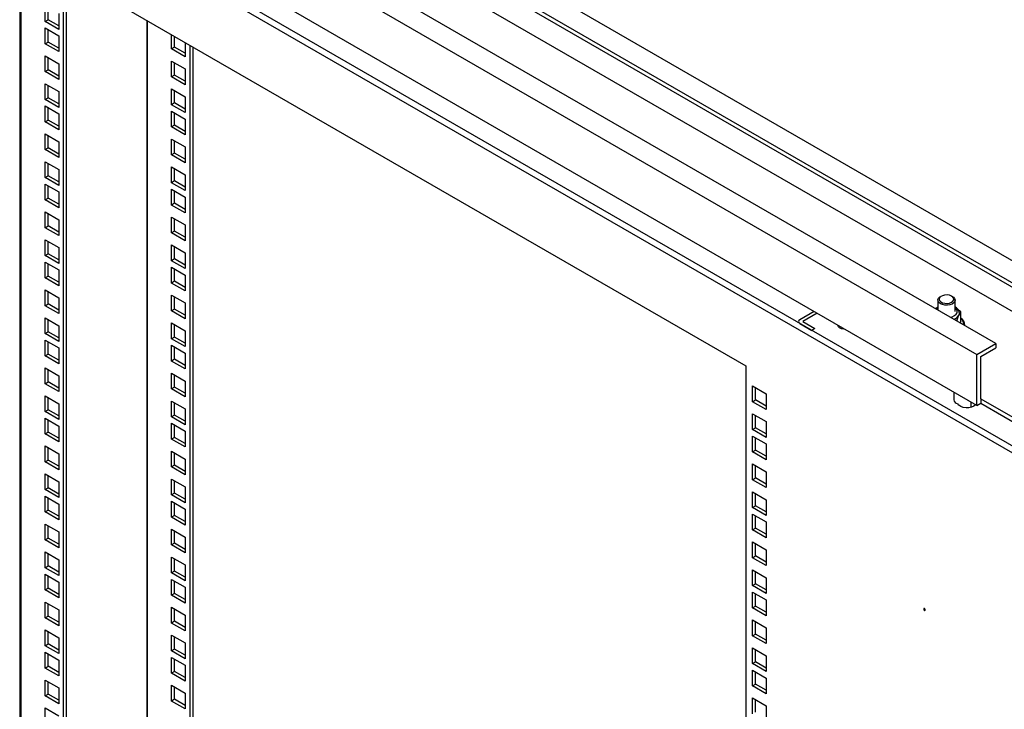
# Model space of a CAD drawing. Header units: millimetres. Extents: x 0 to 3912, y 0 to 3023.
# Tile 16 of 18: x 3198 to 3655, y 2378 to 2699. Entities that reach past the tile are written whole.
import ezdxf

# ---------------------------------------------------------------- set-up
doc = ezdxf.new("R2010")
doc.units = ezdxf.units.MM
doc.header["$LTSCALE"] = 14

msp = doc.modelspace()

# ---------------------------------------------------------------- linework, layer by layer
for p, q in [((3688.71, 2569.71), (3255.26, 2819.94)), ((3246.42, 2814.84), (3679.88, 2564.61)), ((3246.42, 2812.8), (3679.88, 2562.57)), ((3651.59, 2548.28), (3218.13, 2798.51)), ((3686.95, 2547.05), (3253.49, 2797.28)), ((3209.29, 2793.4), (3642.75, 2543.18)), ((3642.75, 2519.5), (3209.29, 2769.73)), ((3199.75, 2765.85), (3660.78, 2499.7)), ((3197.75, 2764.21), (3197.75, 1409.57)), ((3659.37, 2497.25), (3198.33, 2763.4)), ((3198.33, 2763.4), (3198.33, 1408.76)), ((3218.13, 2720.94), (3535.27, 2537.86)), ((3218.13, 1428.36), (3218.13, 2720.94)), ((3219.55, 1429.17), (3219.55, 2720.12)), ((3209.65, 2698.08), (3209.65, 2705.42)), ((3211.06, 2698.89), (3211.06, 2704.61)), ((3216.01, 2701.75), (3216.01, 2694.4)), ((3209.65, 2698.08), (3211.06, 2698.89)), ((3216.01, 2694.4), (3209.65, 2698.08)), ((3216.01, 2696.03), (3211.06, 2698.89)), ((3257.02, 2698.49), (3257.02, 1461.21)), ((3257.02, 1461.21), (3257.02, 2698.49)), ((3209.65, 2695.05), (3216.01, 2691.38)), ((3209.65, 2687.71), (3209.65, 2695.05)), ((3211.06, 2688.52), (3211.06, 2694.24)), ((3268.34, 2685.29), (3268.34, 2691.96)), ((3209.65, 2687.71), (3211.06, 2688.52)), ((3216.01, 2684.03), (3209.65, 2687.71)), ((3216.01, 2685.66), (3211.06, 2688.52)), ((3216.01, 2691.38), (3216.01, 2684.03)), ((3269.75, 2686.11), (3269.75, 2691.14)), ((3274.7, 2688.28), (3274.7, 2681.62)), ((3276.82, 2687.06), (3276.82, 1450.46)), ((3269.75, 2686.11), (3268.34, 2685.29)), ((3274.7, 2681.62), (3268.34, 2685.29)), ((3274.7, 2683.25), (3269.75, 2686.11)), ((3278.24, 2686.24), (3278.24, 1449.64)), ((3209.65, 2682.09), (3216.01, 2678.42)), ((3209.65, 2674.74), (3209.65, 2682.09)), ((3211.06, 2675.56), (3211.06, 2681.28)), ((3216.01, 2678.42), (3216.01, 2671.07)), ((3268.34, 2679.68), (3274.7, 2676)), ((3268.34, 2672.33), (3268.34, 2679.68)), ((3269.75, 2673.14), (3269.75, 2678.86)), ((3209.65, 2674.74), (3211.06, 2675.56)), ((3216.01, 2671.07), (3209.65, 2674.74)), ((3216.01, 2672.7), (3211.06, 2675.56)), ((3269.75, 2673.14), (3268.34, 2672.33)), ((3274.7, 2670.29), (3269.75, 2673.14)), ((3274.7, 2676), (3274.7, 2668.65)), ((3209.65, 2661.78), (3209.65, 2669.13)), ((3209.65, 2669.13), (3216.01, 2665.46)), ((3274.7, 2668.65), (3268.34, 2672.33)), ((3211.06, 2662.6), (3211.06, 2668.31)), ((3216.01, 2665.46), (3216.01, 2658.11)), ((3268.34, 2666.71), (3274.7, 2663.04)), ((3268.34, 2659.37), (3268.34, 2666.71)), ((3269.75, 2660.18), (3269.75, 2665.9)), ((3209.65, 2661.78), (3211.06, 2662.6)), ((3216.01, 2658.11), (3209.65, 2661.78)), ((3216.01, 2659.74), (3211.06, 2662.6)), ((3269.75, 2660.18), (3268.34, 2659.37)), ((3274.7, 2657.32), (3269.75, 2660.18)), ((3274.7, 2663.04), (3274.7, 2655.69)), ((3209.65, 2651.41), (3209.65, 2658.76)), ((3209.65, 2658.76), (3216.01, 2655.09)), ((3211.06, 2652.23), (3211.06, 2657.94)), ((3216.01, 2655.09), (3216.01, 2647.74)), ((3274.7, 2655.69), (3268.34, 2659.37)), ((3268.34, 2656.34), (3274.7, 2652.67)), ((3268.34, 2649), (3268.34, 2656.34)), ((3269.75, 2649.81), (3269.75, 2655.53)), ((3209.65, 2651.41), (3211.06, 2652.23)), ((3216.01, 2647.74), (3209.65, 2651.41)), ((3216.01, 2649.37), (3211.06, 2652.23)), ((3274.7, 2652.67), (3274.7, 2645.32)), ((3209.65, 2645.8), (3216.01, 2642.12)), ((3209.65, 2638.45), (3209.65, 2645.8)), ((3269.75, 2649.81), (3268.34, 2649)), ((3274.7, 2645.32), (3268.34, 2649)), ((3274.7, 2646.95), (3269.75, 2649.81)), ((3211.06, 2639.26), (3211.06, 2644.98)), ((3216.01, 2642.12), (3216.01, 2634.77)), ((3268.34, 2643.38), (3274.7, 2639.71)), ((3268.34, 2636.03), (3268.34, 2643.38)), ((3269.75, 2636.85), (3269.75, 2642.57)), ((3209.65, 2638.45), (3211.06, 2639.26)), ((3216.01, 2634.77), (3209.65, 2638.45)), ((3216.01, 2636.41), (3211.06, 2639.26)), ((3269.75, 2636.85), (3268.34, 2636.03)), ((3274.7, 2633.99), (3269.75, 2636.85)), ((3274.7, 2639.71), (3274.7, 2632.36)), ((3209.65, 2632.83), (3216.01, 2629.16)), ((3209.65, 2625.48), (3209.65, 2632.83)), ((3211.06, 2626.3), (3211.06, 2632.02)), ((3274.7, 2632.36), (3268.34, 2636.03)), ((3216.01, 2629.16), (3216.01, 2621.81)), ((3268.34, 2630.42), (3274.7, 2626.75)), ((3268.34, 2623.07), (3268.34, 2630.42)), ((3269.75, 2623.89), (3269.75, 2629.6)), ((3209.65, 2625.48), (3211.06, 2626.3)), ((3216.01, 2621.81), (3209.65, 2625.48)), ((3216.01, 2623.44), (3211.06, 2626.3)), ((3269.75, 2623.89), (3268.34, 2623.07)), ((3274.7, 2619.4), (3268.34, 2623.07)), ((3274.7, 2621.03), (3269.75, 2623.89)), ((3274.7, 2626.75), (3274.7, 2619.4)), ((3209.65, 2622.46), (3216.01, 2618.79)), ((3209.65, 2615.11), (3209.65, 2622.46)), ((3211.06, 2615.93), (3211.06, 2621.65)), ((3216.01, 2618.79), (3216.01, 2611.44)), ((3268.34, 2620.05), (3274.7, 2616.38)), ((3268.34, 2612.7), (3268.34, 2620.05)), ((3269.75, 2613.52), (3269.75, 2619.23)), ((3209.65, 2615.11), (3211.06, 2615.93)), ((3216.01, 2611.44), (3209.65, 2615.11)), ((3216.01, 2613.07), (3211.06, 2615.93)), ((3274.7, 2616.38), (3274.7, 2609.03)), ((3209.65, 2609.5), (3216.01, 2605.83)), ((3209.65, 2602.15), (3209.65, 2609.5)), ((3269.75, 2613.52), (3268.34, 2612.7)), ((3274.7, 2609.03), (3268.34, 2612.7)), ((3274.7, 2610.66), (3269.75, 2613.52)), ((3211.06, 2602.97), (3211.06, 2608.68)), ((3216.01, 2605.83), (3216.01, 2598.48)), ((3268.34, 2607.09), (3274.7, 2603.41)), ((3268.34, 2599.74), (3268.34, 2607.09)), ((3269.75, 2600.55), (3269.75, 2606.27)), ((3209.65, 2602.15), (3211.06, 2602.97)), ((3216.01, 2598.48), (3209.65, 2602.15)), ((3216.01, 2600.11), (3211.06, 2602.97)), ((3269.75, 2600.55), (3268.34, 2599.74)), ((3274.7, 2597.7), (3269.75, 2600.55)), ((3274.7, 2603.41), (3274.7, 2596.06)), ((3209.65, 2589.19), (3209.65, 2596.54)), ((3209.65, 2596.54), (3216.01, 2592.86)), ((3211.06, 2590.01), (3211.06, 2595.72)), ((3274.7, 2596.06), (3268.34, 2599.74)), ((3216.01, 2592.86), (3216.01, 2585.52)), ((3268.34, 2594.12), (3274.7, 2590.45)), ((3268.34, 2586.78), (3268.34, 2594.12)), ((3269.75, 2587.59), (3269.75, 2593.31)), ((3209.65, 2589.19), (3211.06, 2590.01)), ((3216.01, 2585.52), (3209.65, 2589.19)), ((3209.65, 2586.17), (3216.01, 2582.49)), ((3209.65, 2578.82), (3209.65, 2586.17)), ((3216.01, 2587.15), (3211.06, 2590.01)), ((3269.75, 2587.59), (3268.34, 2586.78)), ((3274.7, 2583.1), (3268.34, 2586.78)), ((3274.7, 2584.73), (3269.75, 2587.59)), ((3274.7, 2590.45), (3274.7, 2583.1)), ((3211.06, 2579.64), (3211.06, 2585.35)), ((3216.01, 2582.49), (3216.01, 2575.15)), ((3268.34, 2583.75), (3274.7, 2580.08)), ((3268.34, 2576.41), (3268.34, 2583.75)), ((3269.75, 2577.22), (3269.75, 2582.94)), ((3209.65, 2578.82), (3211.06, 2579.64)), ((3216.01, 2575.15), (3209.65, 2578.82)), ((3216.01, 2576.78), (3211.06, 2579.64)), ((3269.75, 2577.22), (3268.34, 2576.41)), ((3274.7, 2574.36), (3269.75, 2577.22)), ((3274.7, 2580.08), (3274.7, 2572.73)), ((3209.65, 2565.86), (3209.65, 2573.21)), ((3209.65, 2573.21), (3216.01, 2569.53)), ((3274.7, 2572.73), (3268.34, 2576.41)), ((3211.06, 2566.67), (3211.06, 2572.39)), ((3216.01, 2569.53), (3216.01, 2562.18)), ((3268.34, 2570.79), (3274.7, 2567.12)), ((3268.34, 2563.44), (3268.34, 2570.79)), ((3269.75, 2564.26), (3269.75, 2569.98)), ((3624.61, 2568.4), (3624.61, 2563.85)), ((3626.2, 2570.28), (3625.78, 2570.03)), ((3631.44, 2570.03), (3631.01, 2570.28)), ((3632.61, 2563.18), (3632.61, 2568.4)), ((3209.65, 2565.86), (3211.06, 2566.67)), ((3216.01, 2562.18), (3209.65, 2565.86)), ((3216.01, 2563.82), (3211.06, 2566.67)), ((3269.75, 2564.26), (3268.34, 2563.44)), ((3274.7, 2559.77), (3268.34, 2563.44)), ((3274.7, 2561.4), (3269.75, 2564.26)), ((3274.7, 2567.12), (3274.7, 2559.77)), ((3623.71, 2564.75), (3623.54, 2564.47)), ((3635.3, 2562.96), (3634.2, 2563.79)), ((3209.65, 2552.89), (3209.65, 2560.24)), ((3209.65, 2560.24), (3216.01, 2556.57)), ((3211.06, 2553.71), (3211.06, 2559.43)), ((3567.09, 2563.17), (3560.37, 2559.3)), ((3568.5, 2562.36), (3561.79, 2558.48)), ((3632.85, 2559.1), (3633.51, 2559.12)), ((3633.51, 2558.71), (3633.51, 2559.12)), ((3635.3, 2558.5), (3635.3, 2562.96)), ((3216.01, 2556.57), (3216.01, 2549.22)), ((3268.34, 2557.83), (3274.7, 2554.16)), ((3268.34, 2550.48), (3268.34, 2557.83)), ((3269.75, 2551.3), (3269.75, 2557.01)), ((3274.7, 2554.16), (3274.7, 2546.81)), ((3560.37, 2557.66), (3566.03, 2554.4)), ((3561.79, 2558.48), (3567.44, 2555.21)), ((3567.44, 2555.21), (3566.03, 2554.4)), ((3635.3, 2558.5), (3635, 2557.85)), ((3637.11, 2556.64), (3637.11, 2557.05)), ((3209.65, 2552.89), (3211.06, 2553.71)), ((3216.01, 2549.22), (3209.65, 2552.89)), ((3209.65, 2542.52), (3209.65, 2549.87)), ((3209.65, 2549.87), (3216.01, 2546.2)), ((3216.01, 2550.85), (3211.06, 2553.71)), ((3269.75, 2551.3), (3268.34, 2550.48)), ((3274.7, 2546.81), (3268.34, 2550.48)), ((3274.7, 2548.44), (3269.75, 2551.3)), ((3211.06, 2543.34), (3211.06, 2549.06)), ((3216.01, 2546.2), (3216.01, 2538.85)), ((3268.34, 2547.46), (3274.7, 2543.79)), ((3268.34, 2540.11), (3268.34, 2547.46)), ((3269.75, 2540.93), (3269.75, 2546.64)), ((3642.75, 2543.18), (3651.59, 2548.28)), ((3644.52, 2542.16), (3651.59, 2546.24)), ((3651.59, 2548.28), (3651.59, 2546.24)), ((3209.65, 2542.52), (3211.06, 2543.34)), ((3216.01, 2538.85), (3209.65, 2542.52)), ((3216.01, 2540.48), (3211.06, 2543.34)), ((3269.75, 2540.93), (3268.34, 2540.11)), ((3274.7, 2538.07), (3269.75, 2540.93)), ((3274.7, 2543.79), (3274.7, 2536.44)), ((3642.75, 2519.5), (3642.75, 2543.18)), ((3644.52, 2522.56), (3644.52, 2542.16)), ((3209.65, 2529.56), (3209.65, 2536.91)), ((3209.65, 2536.91), (3216.01, 2533.24)), ((3211.06, 2530.38), (3211.06, 2536.09)), ((3274.7, 2536.44), (3268.34, 2540.11)), ((3535.27, 2537.86), (3535.27, 1245.28)), ((3216.01, 2533.24), (3216.01, 2525.89)), ((3268.34, 2534.5), (3274.7, 2530.82)), ((3268.34, 2527.15), (3268.34, 2534.5)), ((3269.75, 2527.96), (3269.75, 2533.68)), ((3209.65, 2529.56), (3211.06, 2530.38)), ((3216.01, 2525.89), (3209.65, 2529.56)), ((3216.01, 2527.52), (3211.06, 2530.38)), ((3269.75, 2527.96), (3268.34, 2527.15)), ((3274.7, 2523.47), (3268.34, 2527.15)), ((3274.7, 2525.11), (3269.75, 2527.96)), ((3274.7, 2530.82), (3274.7, 2523.47)), ((3538.45, 2528.57), (3544.82, 2524.9)), ((3538.45, 2521.22), (3538.45, 2528.57)), ((3539.87, 2522.04), (3539.87, 2527.76)), ((3209.65, 2516.6), (3209.65, 2523.95)), ((3209.65, 2523.95), (3216.01, 2520.27)), ((3211.06, 2517.42), (3211.06, 2523.13)), ((3544.82, 2524.9), (3544.82, 2517.55)), ((3632.03, 2525.68), (3632.03, 2522.15)), ((3644.52, 2522.56), (3669.27, 2508.27)), ((3644.52, 2522.56), (3644.52, 2522.56)), ((3644.52, 2522.56), (3644.52, 2520.52)), ((3216.01, 2520.27), (3216.01, 2512.93)), ((3268.34, 2521.53), (3274.7, 2517.86)), ((3268.34, 2514.18), (3268.34, 2521.53)), ((3269.75, 2515), (3269.75, 2520.72)), ((3274.7, 2517.86), (3274.7, 2510.51)), ((3538.45, 2521.22), (3539.87, 2522.04)), ((3544.82, 2517.55), (3538.45, 2521.22)), ((3544.82, 2519.18), (3539.87, 2522.04)), ((3640.03, 2518.56), (3640.03, 2521.06)), ((3642.75, 2519.5), (3644.52, 2520.52)), ((3644.52, 2520.52), (3669.27, 2506.23)), ((3209.65, 2516.6), (3211.06, 2517.42)), ((3216.01, 2512.93), (3209.65, 2516.6)), ((3209.65, 2506.23), (3209.65, 2513.58)), ((3209.65, 2513.58), (3216.01, 2509.9)), ((3216.01, 2514.56), (3211.06, 2517.42)), ((3269.75, 2515), (3268.34, 2514.18)), ((3274.7, 2510.51), (3268.34, 2514.18)), ((3274.7, 2512.14), (3269.75, 2515)), ((3538.45, 2515.61), (3544.82, 2511.94)), ((3538.45, 2508.26), (3538.45, 2515.61)), ((3539.87, 2509.08), (3539.87, 2514.79)), ((3211.06, 2507.05), (3211.06, 2512.76)), ((3216.01, 2509.9), (3216.01, 2502.56)), ((3268.34, 2511.16), (3274.7, 2507.49)), ((3268.34, 2503.81), (3268.34, 2511.16)), ((3269.75, 2504.63), (3269.75, 2510.35)), ((3538.45, 2508.26), (3539.87, 2509.08)), ((3544.82, 2506.22), (3539.87, 2509.08)), ((3544.82, 2511.94), (3544.82, 2504.59)), ((3209.65, 2506.23), (3211.06, 2507.05)), ((3216.01, 2502.56), (3209.65, 2506.23)), ((3216.01, 2504.19), (3211.06, 2507.05)), ((3269.75, 2504.63), (3268.34, 2503.81)), ((3274.7, 2500.14), (3268.34, 2503.81)), ((3274.7, 2501.77), (3269.75, 2504.63)), ((3274.7, 2507.49), (3274.7, 2500.14)), ((3544.82, 2504.59), (3538.45, 2508.26)), ((3538.45, 2497.89), (3538.45, 2505.24)), ((3538.45, 2505.24), (3544.82, 2501.57)), ((3539.87, 2498.71), (3539.87, 2504.42)), ((3209.65, 2493.27), (3209.65, 2500.62)), ((3209.65, 2500.62), (3216.01, 2496.94)), ((3211.06, 2494.08), (3211.06, 2499.8)), ((3544.82, 2501.57), (3544.82, 2494.22)), ((3216.01, 2496.94), (3216.01, 2489.59)), ((3268.34, 2498.2), (3274.7, 2494.53)), ((3268.34, 2490.85), (3268.34, 2498.2)), ((3269.75, 2491.67), (3269.75, 2497.38)), ((3538.45, 2497.89), (3539.87, 2498.71)), ((3544.82, 2494.22), (3538.45, 2497.89)), ((3544.82, 2495.85), (3539.87, 2498.71)), ((3209.65, 2493.27), (3211.06, 2494.08)), ((3216.01, 2489.59), (3209.65, 2493.27)), ((3216.01, 2491.23), (3211.06, 2494.08)), ((3269.75, 2491.67), (3268.34, 2490.85)), ((3274.7, 2487.18), (3268.34, 2490.85)), ((3274.7, 2488.81), (3269.75, 2491.67)), ((3274.7, 2494.53), (3274.7, 2487.18)), ((3538.45, 2492.28), (3544.82, 2488.6)), ((3538.45, 2484.93), (3538.45, 2492.28)), ((3539.87, 2485.74), (3539.87, 2491.46)), ((3209.65, 2480.3), (3209.65, 2487.65)), ((3209.65, 2487.65), (3216.01, 2483.98)), ((3211.06, 2481.12), (3211.06, 2486.84)), ((3538.45, 2484.93), (3539.87, 2485.74)), ((3544.82, 2482.89), (3539.87, 2485.74)), ((3544.82, 2488.6), (3544.82, 2481.25)), ((3209.65, 2480.3), (3211.06, 2481.12)), ((3216.01, 2478.26), (3211.06, 2481.12)), ((3216.01, 2483.98), (3216.01, 2476.63)), ((3268.34, 2485.24), (3274.7, 2481.56)), ((3268.34, 2477.89), (3268.34, 2485.24)), ((3269.75, 2478.71), (3269.75, 2484.42)), ((3274.7, 2481.56), (3274.7, 2474.22)), ((3544.82, 2481.25), (3538.45, 2484.93)), ((3216.01, 2476.63), (3209.65, 2480.3)), ((3209.65, 2477.28), (3216.01, 2473.61)), ((3209.65, 2469.93), (3209.65, 2477.28)), ((3211.06, 2470.75), (3211.06, 2476.47)), ((3269.75, 2478.71), (3268.34, 2477.89)), ((3274.7, 2474.22), (3268.34, 2477.89)), ((3274.7, 2475.85), (3269.75, 2478.71)), ((3538.45, 2479.31), (3544.82, 2475.64)), ((3538.45, 2471.97), (3538.45, 2479.31)), ((3539.87, 2472.78), (3539.87, 2478.5)), ((3216.01, 2473.61), (3216.01, 2466.26)), ((3268.34, 2474.87), (3274.7, 2471.19)), ((3268.34, 2467.52), (3268.34, 2474.87)), ((3269.75, 2468.34), (3269.75, 2474.05)), ((3538.45, 2471.97), (3539.87, 2472.78)), ((3544.82, 2468.29), (3538.45, 2471.97)), ((3544.82, 2469.92), (3539.87, 2472.78)), ((3544.82, 2475.64), (3544.82, 2468.29)), ((3209.65, 2469.93), (3211.06, 2470.75)), ((3216.01, 2466.26), (3209.65, 2469.93)), ((3216.01, 2467.89), (3211.06, 2470.75)), ((3269.75, 2468.34), (3268.34, 2467.52)), ((3274.7, 2463.85), (3268.34, 2467.52)), ((3274.7, 2465.48), (3269.75, 2468.34)), ((3274.7, 2471.19), (3274.7, 2463.85)), ((3538.45, 2468.94), (3544.82, 2465.27)), ((3538.45, 2461.6), (3538.45, 2468.94)), ((3539.87, 2462.41), (3539.87, 2468.13)), ((3209.65, 2456.97), (3209.65, 2464.32)), ((3209.65, 2464.32), (3216.01, 2460.65)), ((3211.06, 2457.79), (3211.06, 2463.5)), ((3544.82, 2465.27), (3544.82, 2457.92)), ((3216.01, 2460.65), (3216.01, 2453.3)), ((3268.34, 2461.91), (3274.7, 2458.23)), ((3268.34, 2454.56), (3268.34, 2461.91)), ((3269.75, 2455.37), (3269.75, 2461.09)), ((3274.7, 2458.23), (3274.7, 2450.88)), ((3538.45, 2461.6), (3539.87, 2462.41)), ((3544.82, 2457.92), (3538.45, 2461.6)), ((3544.82, 2459.55), (3539.87, 2462.41)), ((3209.65, 2456.97), (3211.06, 2457.79)), ((3216.01, 2453.3), (3209.65, 2456.97)), ((3216.01, 2454.93), (3211.06, 2457.79)), ((3269.75, 2455.37), (3268.34, 2454.56)), ((3274.7, 2450.88), (3268.34, 2454.56)), ((3274.7, 2452.52), (3269.75, 2455.37)), ((3538.45, 2455.98), (3544.82, 2452.31)), ((3538.45, 2448.63), (3538.45, 2455.98)), ((3539.87, 2449.45), (3539.87, 2455.17)), ((3209.65, 2444.01), (3209.65, 2451.36)), ((3209.65, 2451.36), (3216.01, 2447.68)), ((3211.06, 2444.83), (3211.06, 2450.54)), ((3268.34, 2448.94), (3274.7, 2445.27)), ((3268.34, 2441.59), (3268.34, 2448.94)), ((3538.45, 2448.63), (3539.87, 2449.45)), ((3544.82, 2446.59), (3539.87, 2449.45)), ((3544.82, 2452.31), (3544.82, 2444.96)), ((3209.65, 2444.01), (3211.06, 2444.83)), ((3216.01, 2441.97), (3211.06, 2444.83)), ((3216.01, 2447.68), (3216.01, 2440.33)), ((3269.75, 2442.41), (3269.75, 2448.13)), ((3274.7, 2445.27), (3274.7, 2437.92)), ((3544.82, 2444.96), (3538.45, 2448.63)), ((3216.01, 2440.33), (3209.65, 2444.01)), ((3209.65, 2433.64), (3209.65, 2440.99)), ((3209.65, 2440.99), (3216.01, 2437.31)), ((3211.06, 2434.46), (3211.06, 2440.17)), ((3269.75, 2442.41), (3268.34, 2441.59)), ((3274.7, 2437.92), (3268.34, 2441.59)), ((3274.7, 2439.55), (3269.75, 2442.41)), ((3538.45, 2443.02), (3544.82, 2439.35)), ((3538.45, 2435.67), (3538.45, 2443.02)), ((3539.87, 2436.49), (3539.87, 2442.2)), ((3216.01, 2437.31), (3216.01, 2429.96)), ((3268.34, 2438.57), (3274.7, 2434.9)), ((3268.34, 2431.22), (3268.34, 2438.57)), ((3269.75, 2432.04), (3269.75, 2437.76)), ((3538.45, 2435.67), (3539.87, 2436.49)), ((3544.82, 2432), (3538.45, 2435.67)), ((3544.82, 2433.63), (3539.87, 2436.49)), ((3544.82, 2439.35), (3544.82, 2432)), ((3209.65, 2433.64), (3211.06, 2434.46)), ((3216.01, 2429.96), (3209.65, 2433.64)), ((3216.01, 2431.6), (3211.06, 2434.46)), ((3269.75, 2432.04), (3268.34, 2431.22)), ((3274.7, 2427.55), (3268.34, 2431.22)), ((3274.7, 2429.18), (3269.75, 2432.04)), ((3274.7, 2434.9), (3274.7, 2427.55)), ((3538.45, 2432.65), (3544.82, 2428.98)), ((3538.45, 2425.3), (3538.45, 2432.65)), ((3539.87, 2426.12), (3539.87, 2431.83)), ((3209.65, 2420.68), (3209.65, 2428.02)), ((3209.65, 2428.02), (3216.01, 2424.35)), ((3211.06, 2421.49), (3211.06, 2427.21)), ((3538.45, 2425.3), (3539.87, 2426.12)), ((3544.82, 2423.26), (3539.87, 2426.12)), ((3544.82, 2428.98), (3544.82, 2421.63)), ((3209.65, 2420.68), (3211.06, 2421.49)), ((3216.01, 2418.64), (3211.06, 2421.49)), ((3216.01, 2424.35), (3216.01, 2417)), ((3268.34, 2425.61), (3274.7, 2421.94)), ((3268.34, 2418.26), (3268.34, 2425.61)), ((3269.75, 2419.08), (3269.75, 2424.79)), ((3274.7, 2421.94), (3274.7, 2414.59)), ((3544.82, 2421.63), (3538.45, 2425.3)), ((3216.01, 2417), (3209.65, 2420.68)), ((3269.75, 2419.08), (3268.34, 2418.26)), ((3274.7, 2414.59), (3268.34, 2418.26)), ((3274.7, 2416.22), (3269.75, 2419.08)), ((3538.45, 2419.69), (3544.82, 2416.01)), ((3538.45, 2412.34), (3538.45, 2419.69)), ((3539.87, 2413.15), (3539.87, 2418.87)), ((3209.65, 2407.71), (3209.65, 2415.06)), ((3209.65, 2415.06), (3216.01, 2411.39)), ((3211.06, 2408.53), (3211.06, 2414.25)), ((3268.34, 2412.65), (3274.7, 2408.97)), ((3268.34, 2405.3), (3268.34, 2412.65)), ((3538.45, 2412.34), (3539.87, 2413.15)), ((3544.82, 2408.66), (3538.45, 2412.34)), ((3544.82, 2410.3), (3539.87, 2413.15)), ((3544.82, 2416.01), (3544.82, 2408.66)), ((3209.65, 2407.71), (3211.06, 2408.53)), ((3216.01, 2404.04), (3209.65, 2407.71)), ((3216.01, 2405.67), (3211.06, 2408.53)), ((3216.01, 2411.39), (3216.01, 2404.04)), ((3269.75, 2406.12), (3269.75, 2411.83)), ((3274.7, 2408.97), (3274.7, 2401.63)), ((3209.65, 2397.34), (3209.65, 2404.69)), ((3209.65, 2404.69), (3216.01, 2401.02)), ((3211.06, 2398.16), (3211.06, 2403.88)), ((3269.75, 2406.12), (3268.34, 2405.3)), ((3274.7, 2401.63), (3268.34, 2405.3)), ((3274.7, 2403.26), (3269.75, 2406.12)), ((3538.45, 2406.72), (3544.82, 2403.05)), ((3538.45, 2399.37), (3538.45, 2406.72)), ((3539.87, 2400.19), (3539.87, 2405.91)), ((3216.01, 2401.02), (3216.01, 2393.67)), ((3268.34, 2402.28), (3274.7, 2398.6)), ((3268.34, 2394.93), (3268.34, 2402.28)), ((3269.75, 2395.75), (3269.75, 2401.46)), ((3274.7, 2398.6), (3274.7, 2391.26)), ((3538.45, 2399.37), (3539.87, 2400.19)), ((3544.82, 2395.7), (3538.45, 2399.37)), ((3544.82, 2397.33), (3539.87, 2400.19)), ((3544.82, 2403.05), (3544.82, 2395.7)), ((3209.65, 2397.34), (3211.06, 2398.16)), ((3216.01, 2393.67), (3209.65, 2397.34)), ((3216.01, 2395.3), (3211.06, 2398.16)), ((3269.75, 2395.75), (3268.34, 2394.93)), ((3274.7, 2391.26), (3268.34, 2394.93)), ((3274.7, 2392.89), (3269.75, 2395.75)), ((3538.45, 2396.35), (3544.82, 2392.68)), ((3538.45, 2389), (3538.45, 2396.35)), ((3539.87, 2389.82), (3539.87, 2395.54)), ((3209.65, 2384.38), (3209.65, 2391.73)), ((3209.65, 2391.73), (3216.01, 2388.06)), ((3211.06, 2385.2), (3211.06, 2390.91)), ((3538.45, 2389), (3539.87, 2389.82)), ((3544.82, 2386.96), (3539.87, 2389.82)), ((3544.82, 2392.68), (3544.82, 2385.33)), ((3209.65, 2384.38), (3211.06, 2385.2)), ((3216.01, 2382.34), (3211.06, 2385.2)), ((3216.01, 2388.06), (3216.01, 2380.71)), ((3268.34, 2389.32), (3274.7, 2385.64)), ((3268.34, 2381.97), (3268.34, 2389.32)), ((3269.75, 2382.78), (3269.75, 2388.5)), ((3274.7, 2385.64), (3274.7, 2378.29)), ((3544.82, 2385.33), (3538.45, 2389)), ((3216.01, 2380.71), (3209.65, 2384.38)), ((3269.75, 2382.78), (3268.34, 2381.97)), ((3274.7, 2378.29), (3268.34, 2381.97)), ((3274.7, 2379.93), (3269.75, 2382.78)), ((3538.45, 2383.39), (3544.82, 2379.72)), ((3538.45, 2376.04), (3538.45, 2383.39)), ((3539.87, 2376.86), (3539.87, 2382.57)), ((3209.65, 2371.42), (3209.65, 2378.77)), ((3209.65, 2378.77), (3216.01, 2375.09)), ((3544.82, 2379.72), (3544.82, 2372.37))]:
    msp.add_line(p, q)
at = {"flags": 128}
for points in [[(3631.44, 2570.03), (3631.83, 2569.77), (3632.38, 2569.16), (3632.61, 2568.49), (3632.47, 2567.8), (3632, 2567.17), (3631.22, 2566.65), (3630.21, 2566.29), (3629.06, 2566.11), (3627.87, 2566.13), (3626.74, 2566.36), (3625.78, 2566.77), (3625.07, 2567.32), (3624.68, 2567.97), (3624.63, 2568.66), (3624.94, 2569.33), (3625.58, 2569.91), (3625.78, 2570.03)], [(3627.73, 2570.79), (3626.71, 2570.52), (3625.9, 2570.08), (3625.38, 2569.5), (3625.21, 2568.87), (3625.41, 2568.23), (3625.96, 2567.67), (3626.79, 2567.23), (3627.82, 2566.98), (3628.94, 2566.94), (3630.02, 2567.11), (3630.95, 2567.47), (3631.62, 2567.98), (3631.97, 2568.6), (3631.95, 2569.24), (3631.58, 2569.85), (3630.88, 2570.35), (3629.93, 2570.7), (3628.84, 2570.85), (3627.73, 2570.79)], [(3624.61, 2564.91), (3624.49, 2564.81), (3623.95, 2564.23)], [(3630.44, 2560.49), (3631.26, 2560.73), (3632.3, 2561.23), (3633.07, 2561.88), (3633.52, 2562.62), (3633.59, 2563.41), (3633.3, 2564.17), (3632.66, 2564.87), (3632.61, 2564.91)], [(3634.61, 2562.37), (3634.56, 2561.93), (3634.42, 2561.49)], [(3581.55, 2554.83), (3580.87, 2554.87), (3579.79, 2555.11), (3578.91, 2555.54), (3578.32, 2556.11), (3578.09, 2556.76), (3578.09, 2556.85)], [(3578.38, 2556.03), (3578.58, 2556.25), (3578.78, 2556.42)], [(3642.21, 2519.81), (3642.13, 2519.71), (3641.34, 2519.09), (3640.26, 2518.63), (3639, 2518.37), (3637.67, 2518.34), (3636.38, 2518.54), (3635.24, 2518.94), (3634.37, 2519.52), (3633.82, 2520.23)], [(3618.35, 2424.98), (3618.22, 2425.03), (3618.1, 2425.01), (3618.03, 2424.92), (3618, 2424.78), (3618.03, 2424.6), (3618.1, 2424.43), (3618.22, 2424.27), (3618.35, 2424.16), (3618.49, 2424.12), (3618.6, 2424.14), (3618.68, 2424.23), (3618.71, 2424.37), (3618.68, 2424.54), (3618.6, 2424.72), (3618.49, 2424.87), (3618.35, 2424.98)]]:
    msp.add_lwpolyline(points, dxfattribs=at)
for centre, radius, start, end in [((3560.68, 2558.48), 0.874, 110.7834, 249.2166), ((3630.63, 2563.65), 4.36, 289.4532, 329.4595), ((3632.21, 2562.48), 2.41, 334.3256, 335.8775), ((3633.41, 2556.92), 3.68, 355.8271, 59.1009), ((3633.34, 2557.4), 3.25, 352.1772, 52.8711), ((3561.79, 2558.48), 0.000873, 110.7834, 249.2166), ((3634.23, 2522.4), 2.22, 186.559, 259.2321)]:
    msp.add_arc(centre, radius, start, end)
for points, knots in [([(3624.61, 2565.25), (3624.41, 2565.15), (3623.99, 2564.93), (3623.72, 2564.62), (3623.57, 2564.45)], [0, 0, 0, 0, 0.4804274, 1, 1, 1, 1]), ([(3634.57, 2562.37), (3634.57, 2562.57), (3634.57, 2563.08), (3634.23, 2563.85), (3633.6, 2564.59), (3633.04, 2565.08), (3632.65, 2565.26), (3632.61, 2565.27)], [0, 0, 0, 0, 0.170392, 0.42888, 0.691412, 0.969026, 1, 1, 1, 1]), ([(3633.51, 2559.12), (3633.54, 2559.21), (3633.6, 2559.38), (3633.69, 2559.64), (3633.78, 2559.89), (3633.86, 2560.13), (3633.97, 2560.42), (3634.1, 2560.75), (3634.24, 2561.11), (3634.34, 2561.33), (3634.39, 2561.43)], [0, 0, 0, 0, 0.103533, 0.205091, 0.304997, 0.403612, 0.501334, 0.670152, 0.835312, 1, 1, 1, 1]), ([(3634.42, 2561.49), (3634.44, 2561.55), (3634.49, 2561.65), (3634.57, 2561.8), (3634.64, 2561.94), (3634.71, 2562.07), (3634.79, 2562.21), (3634.91, 2562.41), (3635.08, 2562.68), (3635.23, 2562.86), (3635.3, 2562.96)], [0, 0, 0, 0, 0.082514, 0.164741, 0.247107, 0.330022, 0.413887, 0.49908, 0.744923, 1, 1, 1, 1])]:
    msp.add_open_spline(points, degree=3, knots=knots)

doc.saveas('drawing.dxf')
